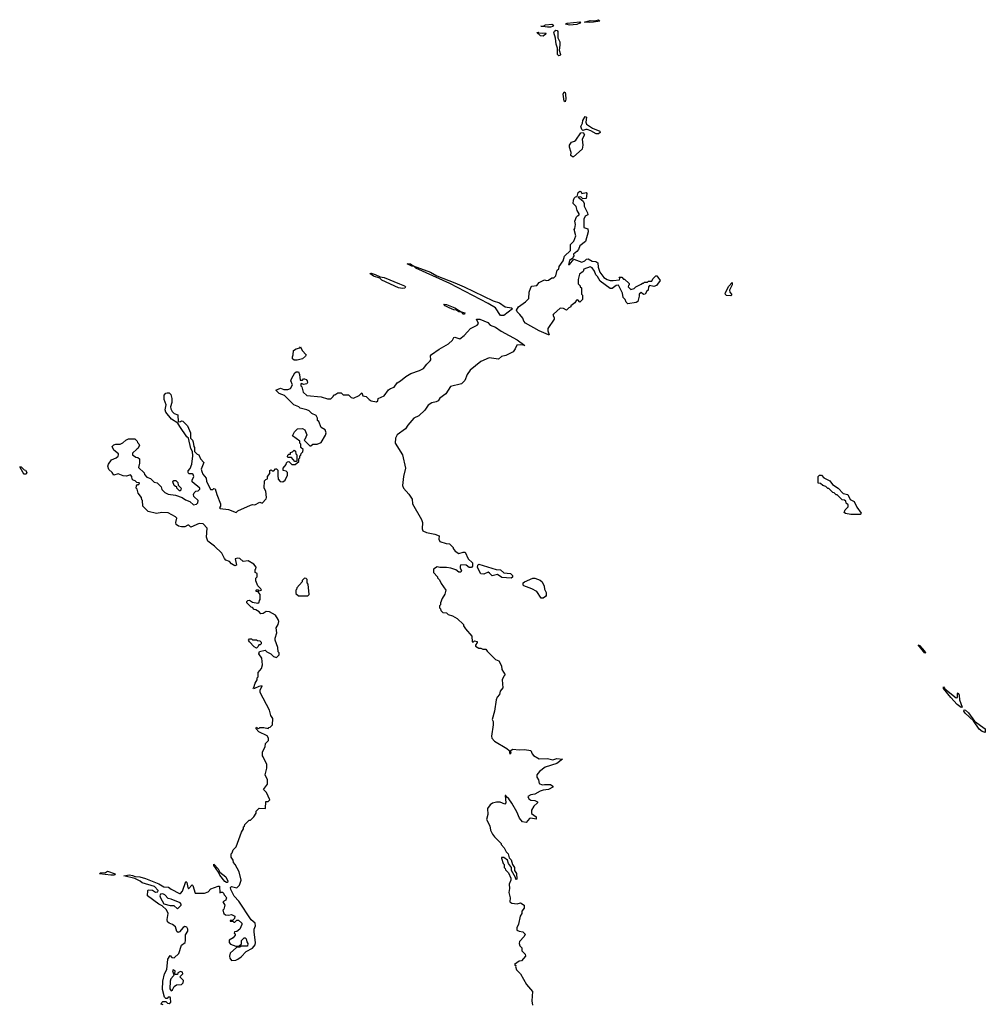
# Model space of a CAD drawing. Extents: x 1980017 to 2252640, y 74400 to 266395.
# Tile 114 of 256: x 2038962 to 2048225, y 223123 to 232569. Entities that reach past the tile are written whole.
import ezdxf

# ---------------------------------------------------------------- set-up
doc = ezdxf.new("R2010")
doc.units = 0

msp = doc.modelspace()

# ---------------------------------------------------------------- linework, layer by layer
at = {"layer": '0CON20XD'}
for points in [[(2044430.5, 232540.5), (2044380, 232545), (2044435, 232559.5), (2044475, 232557.1), (2044515, 232568.6), (2044526.7, 232555), (2044465, 232544.5), (2044430.5, 232540.5)], [(2044055, 232495.6), (2044025, 232495.6), (2043960, 232505), (2043985, 232506.2), (2044005, 232519.5), (2044066.9, 232526.9), (2044083.8, 232515), (2044075, 232504.4), (2044055, 232495.6)], [(2044135, 232222), (2044122.5, 232235), (2044122.5, 232295), (2044108.1, 232335), (2044101.7, 232391.7), (2044085.6, 232445), (2044090.8, 232459.2), (2044105, 232466.5), (2044116.2, 232465), (2044123.1, 232455), (2044124, 232395), (2044142.2, 232355), (2044144.4, 232325), (2044136, 232275), (2044149.2, 232235), (2044145, 232224), (2044135, 232222)], [(2044235, 232516.9), (2044197.5, 232525), (2044215, 232536.4), (2044335, 232548), (2044342.5, 232545), (2044336.7, 232535), (2044305, 232524), (2044235, 232516.9)], [(2043985, 232411.4), (2043956.7, 232415), (2043923, 232447), (2043935, 232450), (2043942.5, 232442.5), (2043978.3, 232438.3), (2044005, 232442.5), (2044008.8, 232435), (2044003.8, 232425), (2043985, 232411.4)], [(2044195, 231780), (2044185, 231787.5), (2044175.9, 231854.1), (2044185, 231877.5), (2044195, 231870), (2044198.9, 231855), (2044200.6, 231805), (2044195, 231780)], [(2044515, 231472.2), (2044493.4, 231473.4), (2044441.7, 231501.7), (2044405, 231513.8), (2044394.1, 231515.9), (2044365, 231506.7), (2044355, 231516.2), (2044345.7, 231545), (2044362, 231575), (2044365, 231602.5), (2044385, 231638.8), (2044400, 231635), (2044393.3, 231585), (2044400, 231565), (2044457.3, 231527.3), (2044527.7, 231497.7), (2044531.4, 231485), (2044515, 231472.2)], [(2044265, 231252.5), (2044247.5, 231265), (2044252.5, 231295), (2044237.5, 231345), (2044237.5, 231365), (2044256, 231394), (2044285, 231401.9), (2044298.2, 231411.8), (2044345, 231483.3), (2044367, 231487), (2044380, 231465), (2044358.3, 231421.7), (2044363.3, 231365), (2044357.5, 231325), (2044275, 231253.3), (2044265, 231252.5)], [(2044035, 229543.8), (2043945, 229582.5), (2043815, 229655.7), (2043798.6, 229675), (2043788.8, 229705), (2043761.2, 229741.2), (2043733.3, 229765), (2043728.3, 229781.7), (2043747, 229813), (2043815, 229862.5), (2043847.5, 229895), (2043850, 229955), (2043865, 230000), (2043875, 230012.5), (2043921.7, 230018.3), (2043945, 230047.5), (2043995, 230072.5), (2044017, 230067), (2044035, 230070), (2044065, 230092.5), (2044085, 230091.9), (2044105, 230110), (2044117.5, 230165), (2044135, 230180), (2044138.3, 230201.7), (2044173.8, 230255), (2044189.2, 230300.8), (2044247.1, 230355), (2044246.8, 230413.2), (2044276.7, 230445), (2044296.2, 230495), (2044280, 230555), (2044287.5, 230565), (2044292.5, 230605), (2044288, 230635), (2044303, 230677), (2044311.7, 230688.3), (2044330, 230695), (2044330, 230705), (2044308.3, 230738.3), (2044300, 230775), (2044270, 230805), (2044273, 230837), (2044280, 230855), (2044295, 230870), (2044308.3, 230871.7), (2044319.3, 230910.7), (2044335, 230922.5), (2044348.3, 230918.3), (2044355, 230902.5), (2044395, 230910), (2044401.7, 230901.7), (2044396.7, 230853.3), (2044365, 230850), (2044345, 230870), (2044320, 230865), (2044368.3, 230828.3), (2044377.5, 230805), (2044378.3, 230778.3), (2044410, 230715), (2044412.5, 230695), (2044387, 230683), (2044373.3, 230655), (2044372.5, 230575), (2044413, 230563), (2044416.4, 230533.6), (2044388.3, 230441.7), (2044335, 230400), (2044322.5, 230365), (2044306.4, 230343.6), (2044275, 230320), (2044278.3, 230301.7), (2044270, 230295), (2044268.3, 230281.7), (2044235, 230260), (2044225, 230220), (2044235, 230221.2), (2044278.3, 230271.7), (2044355, 230241.4), (2044383.8, 230255), (2044398.6, 230271.4), (2044415, 230274.4), (2044453, 230253), (2044487.5, 230247.5), (2044506.7, 230236.7), (2044510, 230195), (2044528, 230145), (2044565, 230096.7), (2044597.5, 230075), (2044625, 230066.2), (2044655, 230066), (2044716, 230074), (2044720, 230085), (2044711.7, 230098.3), (2044737, 230097), (2044755, 230080), (2044765, 230080), (2044808.3, 230038.3), (2044810, 230025), (2044801.7, 230018.3), (2044800, 230005), (2044825, 229980), (2044855, 229990), (2044873, 230007), (2044925, 230030), (2044935, 230040), (2044945, 230040), (2044955, 230050), (2044985, 230050), (2044995, 230060), (2045025, 230060), (2045036.7, 230083.3), (2045065, 230110), (2045075, 230110), (2045085, 230100), (2045104.5, 230065), (2045070.6, 230019.4), (2045045, 230008.6), (2045005, 230020), (2044993, 230007), (2044990, 229975), (2044976.4, 229963.6), (2044962.5, 229935), (2044945, 229933.3), (2044925, 229952.5), (2044903.8, 229936.2), (2044906, 229915), (2044892.5, 229865), (2044875, 229856), (2044795, 229843.3), (2044779.3, 229859.3), (2044770, 229885), (2044752.2, 229902.2), (2044745.9, 229945.9), (2044705, 230023.3), (2044685, 230020), (2044645, 229990), (2044625, 229990), (2044530.5, 230060.5), (2044506, 230105), (2044490, 230120), (2044476.2, 230155), (2044455, 230186.7), (2044435, 230196.7), (2044375, 230176.7), (2044366.4, 230153.6), (2044331.7, 230128.3), (2044320, 230075), (2044320, 230035), (2044340, 230015), (2044340, 230005), (2044350, 229995), (2044350, 229935), (2044360, 229925), (2044360, 229885), (2044335, 229860), (2044315, 229880), (2044301.7, 229878.3), (2044286.4, 229853.6), (2044250, 229825), (2044250, 229815), (2044230, 229805), (2044207.5, 229782.5), (2044179.3, 229799.3), (2044145, 229800), (2044082.5, 229745), (2044077.5, 229735), (2044088.3, 229711.7), (2044087.5, 229695), (2044026.7, 229605), (2044026.7, 229585), (2044040, 229545), (2044035, 229543.8)], [(2043605, 229730), (2043575, 229731.2), (2043525.8, 229805), (2043457.2, 229847.2), (2043086.8, 230036.8), (2042762.5, 230185), (2042742.5, 230202.5), (2042722.5, 230205), (2042680, 230225), (2042710, 230225), (2042736.4, 230206.4), (2042903.3, 230145), (2042962, 230112), (2043135, 230045.5), (2043224.5, 230004.5), (2043505, 229872.2), (2043565, 229850.8), (2043620, 229815), (2043680, 229805), (2043690, 229795), (2043605, 229730)], [(2042635, 229990), (2042595, 229996.7), (2042435, 230071.2), (2042415, 230087.5), (2042355, 230107.5), (2042320, 230135), (2042333.3, 230136.7), (2042372.5, 230125), (2042421.2, 230101.2), (2042456.7, 230095), (2042606.7, 230035), (2042653.3, 230015), (2042663.3, 230005), (2042655, 229993.8), (2042635, 229990)], [(2045785, 229918.8), (2045742.6, 229922.6), (2045731.9, 229931.9), (2045728.5, 229945), (2045765, 230013.3), (2045795, 230046.7), (2045796, 230025), (2045769.4, 229975), (2045773.8, 229953.8), (2045789.2, 229935), (2045791.2, 229925), (2045785, 229918.8)], [(2043225, 229744.4), (2043214, 229745), (2043201.7, 229761.7), (2043175, 229766.2), (2043151.7, 229781.7), (2043126.7, 229785), (2043081.2, 229805), (2043043.8, 229825), (2043031.7, 229838.3), (2043055, 229836.9), (2043135, 229802.9), (2043196, 229766), (2043231.2, 229755), (2043230, 229745), (2043225, 229744.4)], [(2041258.3, 226888.3), (2041228.3, 226908.3), (2041211.7, 226911.7), (2041195, 226930), (2041181.7, 226931.7), (2041140, 226975), (2041141.7, 226988.3), (2041151.7, 226998.3), (2041165, 227000), (2041195, 226980), (2041245, 226970), (2041258.3, 226981.7), (2041261.7, 226998.3), (2041270, 227005), (2041270, 227055), (2041248.3, 227078.3), (2041231.7, 227081.7), (2041230, 227095), (2041235, 227100), (2041248.3, 227098.3), (2041255, 227090), (2041280, 227095), (2041275, 227110), (2041246.4, 227136.4), (2041226.7, 227185), (2041228.3, 227211.7), (2041240, 227225), (2041240, 227255), (2041220, 227265), (2041220, 227295), (2041228.3, 227301.7), (2041230, 227315), (2041206.4, 227346.4), (2041155, 227377.5), (2041105, 227370), (2041075, 227400), (2041055, 227402.5), (2041030, 227395), (2041040, 227335), (2041025, 227330), (2040995, 227347.5), (2040975, 227370), (2040940, 227385), (2040925, 227400), (2040899.3, 227449.3), (2040829.3, 227519.3), (2040767.5, 227565), (2040753.3, 227605), (2040761.7, 227691.7), (2040721.7, 227731.7), (2040683, 227737), (2040605, 227700), (2040585, 227720), (2040575, 227720), (2040545, 227702.5), (2040515, 227702.5), (2040485, 227710), (2040462.5, 227725), (2040460, 227745), (2040470, 227785), (2040455, 227800), (2040385, 227837.5), (2040325, 227842.5), (2040275, 227832.5), (2040195, 227850), (2040141.7, 227901.7), (2040140, 227955), (2040133, 227963), (2040130, 227985), (2040097.5, 228025), (2040090, 228065), (2040080, 228075), (2040081.7, 228098.3), (2040091.7, 228108.3), (2040105, 228110), (2040110, 228125), (2040085, 228130), (2040070, 228145), (2040051.7, 228151.7), (2040041.7, 228161.7), (2040037.5, 228185), (2040025, 228202.5), (2039985, 228190), (2039955, 228193.8), (2039905, 228213.3), (2039865, 228200), (2039847.5, 228225), (2039816.7, 228255), (2039807.5, 228285), (2039812.5, 228305), (2039843.6, 228346.4), (2039886.1, 228363.9), (2039905, 228380), (2039910, 228395), (2039910, 228405), (2039865, 228440), (2039850, 228475), (2039865, 228490), (2039885, 228497.5), (2039925, 228497.5), (2039951.7, 228508.3), (2039980, 228535), (2040005, 228547.5), (2040067, 228547), (2040090, 228525), (2040091.7, 228511.7), (2040105, 228500), (2040110, 228485), (2040096.4, 228453.6), (2040085, 228450), (2040045, 228410), (2040042.5, 228395), (2040075, 228372.5), (2040095, 228370), (2040110, 228355), (2040112.5, 228315), (2040103, 228273), (2040155, 228220), (2040160, 228205), (2040180.7, 228180.7), (2040215, 228167.5), (2040253, 228133), (2040280, 228125), (2040318.3, 228088.3), (2040325, 228060), (2040355, 228032.5), (2040385, 228017.5), (2040455, 228007.5), (2040520, 227985), (2040551.7, 227961.7), (2040595, 227947.5), (2040630, 227915), (2040658.3, 227921.7), (2040670, 227935), (2040672.5, 227955), (2040632.5, 227995), (2040630, 228015), (2040635, 228030), (2040653, 228047), (2040675, 228050), (2040690, 228065), (2040690, 228075), (2040616.7, 228135), (2040615, 228150), (2040631.2, 228185), (2040626.1, 228206.1), (2040615, 228213.3), (2040585, 228212.5), (2040577.5, 228225), (2040578.3, 228241.7), (2040597, 228263), (2040612.5, 228305), (2040622.5, 228385), (2040620, 228425), (2040602.5, 228455), (2040580, 228555), (2040565, 228567.5), (2040496.7, 228665), (2040478.3, 228698.3), (2040417.5, 228735), (2040362.5, 228805), (2040357.5, 228825), (2040367.5, 228875), (2040347.5, 228925), (2040347.5, 228965), (2040363.6, 228986.4), (2040375, 228990), (2040395, 228990), (2040411.7, 228971.7), (2040422.5, 228935), (2040420, 228895), (2040407.5, 228855), (2040412.5, 228835), (2040425, 228810), (2040445, 228790), (2040478.3, 228778.3), (2040481.7, 228711.7), (2040505, 228712.5), (2040515, 228720), (2040527, 228717), (2040571.7, 228671.7), (2040600, 228605), (2040600, 228555), (2040620, 228535), (2040627, 228517), (2040633, 228473), (2040640, 228465), (2040640, 228425), (2040665, 228400), (2040680, 228395), (2040696.7, 228355), (2040729.3, 228319.3), (2040703.6, 228256.4), (2040707.5, 228235), (2040719.3, 228209.3), (2040751.7, 228171.7), (2040753, 228143), (2040790.7, 228060.7), (2040815, 228060), (2040825, 228070), (2040838.3, 228068.3), (2040853, 228013), (2040887.5, 227925), (2040887.5, 227902.5), (2040880, 227885), (2040885, 227880), (2040965, 227870), (2041037.5, 227842.5), (2041053, 227857), (2041175, 227912.5), (2041195, 227917.5), (2041217, 227913), (2041265, 227940), (2041288.3, 227931.7), (2041326.4, 227973.6), (2041330, 227985), (2041322.5, 228045), (2041307.5, 228075), (2041310, 228145), (2041321.7, 228158.3), (2041340, 228165), (2041340, 228185), (2041360, 228215), (2041360, 228245), (2041375, 228250), (2041385, 228240), (2041398.3, 228241.7), (2041415, 228260), (2041425, 228260), (2041438.3, 228248.3), (2041436.7, 228195), (2041442.3, 228162.3), (2041459.5, 228139.5), (2041485, 228133.8), (2041507.3, 228152.7), (2041531.7, 228198.3), (2041530, 228225), (2041518.3, 228238.3), (2041490, 228245), (2041490, 228265), (2041518.3, 228301.7), (2041521.7, 228318.3), (2041531.7, 228328.3), (2041545, 228330), (2041573, 228303), (2041605, 228300), (2041638.3, 228331.7), (2041640, 228355), (2041650, 228365), (2041650, 228385), (2041658.3, 228391.7), (2041661.7, 228408.3), (2041678.3, 228421.7), (2041680, 228445), (2041660, 228465), (2041660, 228495), (2041650, 228505), (2041650, 228525), (2041580, 228575), (2041597.5, 228615), (2041626.4, 228643.6), (2041675, 228646.7), (2041697.5, 228635), (2041717.5, 228585), (2041698.3, 228541.7), (2041690, 228535), (2041745, 228480), (2041755, 228480), (2041773, 228497), (2041815, 228497.5), (2041855, 228513.3), (2041896.1, 228583.9), (2041902.5, 228605), (2041893, 228633), (2041852.5, 228655), (2041830, 228715), (2041820, 228725), (2041820, 228745), (2041805, 228770), (2041765, 228790), (2041740, 228815), (2041717, 228827), (2041653, 228843), (2041640, 228855), (2041590, 228875), (2041503, 228963), (2041451.7, 228981.7), (2041420, 229015), (2041465, 229033.3), (2041495, 229020), (2041535, 229020), (2041558.3, 229031.7), (2041577.5, 229065), (2041562.5, 229105), (2041568.3, 229121.7), (2041600.7, 229179.3), (2041615, 229190), (2041635, 229190), (2041646.4, 229166.4), (2041651.7, 229111.7), (2041675, 229110), (2041685, 229122.5), (2041695, 229122.5), (2041708.3, 229118.3), (2041720, 229105), (2041723, 229087), (2041716.1, 229073.9), (2041685, 229067.5), (2041665, 229080), (2041660, 229075), (2041660, 229055), (2041667, 229047), (2041680, 228995), (2041715, 228962.5), (2041855, 228950), (2041915, 228930), (2041945, 228930), (2041970, 228955), (2041975, 228970), (2041985, 228970), (2042015, 228990), (2042045, 228990), (2042065, 228970), (2042115, 228970), (2042143, 228943), (2042165, 228937.5), (2042217, 228963), (2042245, 228990), (2042255, 228960), (2042285, 228952.5), (2042313.6, 228923.6), (2042335, 228912.5), (2042385, 228902.5), (2042397, 228913), (2042400, 228935), (2042458.8, 228961.2), (2042500.7, 229019.3), (2042518.3, 229031.7), (2042555, 229042.5), (2042582.5, 229085), (2042615, 229103.8), (2042665, 229146), (2042715, 229174), (2042797.3, 229202.7), (2042835, 229223.3), (2042866, 229265), (2042900, 229295), (2042904.3, 229305), (2042901.2, 229345), (2042912.1, 229357.9), (2042985, 229408.8), (2043075, 229458.8), (2043112.5, 229495), (2043125, 229520), (2043135, 229522.5), (2043185, 229507.5), (2043225, 229537.5), (2043256.7, 229575), (2043287.5, 229605), (2043351.7, 229638.3), (2043363.3, 229655), (2043343, 229697), (2043375, 229696), (2043452.4, 229662.4), (2043476.6, 229636.6), (2043525, 229619.5), (2043580.2, 229580.2), (2043735, 229498.1), (2043808.3, 229441.7), (2043765, 229450), (2043730, 229445), (2043715, 229410), (2043695, 229382.5), (2043625, 229346.7), (2043583, 229337), (2043555, 229313.3), (2043465, 229323.8), (2043385, 229288.6), (2043282, 229205), (2043255, 229163.3), (2043232.3, 229107.7), (2043200, 229075), (2043095, 229048.1), (2043049.4, 228980.6), (2042993.3, 228936.7), (2042976.4, 228913.6), (2042958.3, 228901.7), (2042915, 228892.9), (2042880.2, 228869.8), (2042847.3, 228822.7), (2042790.3, 228769.7), (2042744.2, 228745), (2042685, 228680), (2042662, 228645), (2042583.8, 228585), (2042566.2, 228555), (2042564, 228505), (2042632.6, 228392.6), (2042663.9, 228266.1), (2042642.9, 228185), (2042635, 228100), (2042644.2, 228074.2), (2042695, 228017.5), (2042727.7, 227967.7), (2042730, 227925), (2042816.7, 227775), (2042826.7, 227745), (2042822.5, 227685), (2042830, 227665), (2042865, 227647.5), (2042945, 227632.5), (2042987, 227617), (2042982.5, 227585), (2042993.6, 227563.6), (2043053, 227543), (2043085, 227540), (2043120, 227505), (2043120, 227495), (2043140.7, 227470.7), (2043175, 227447.5), (2043215, 227460), (2043235, 227460), (2043265, 227396.7), (2043305, 227357.5), (2043306.7, 227325), (2043295, 227312.5), (2043275, 227312.5), (2043245, 227336.2), (2043195, 227340), (2043187.5, 227325), (2043188.3, 227308.3), (2043200, 227285), (2043195, 227270), (2043175, 227270), (2043145, 227290), (2043097, 227307), (2043055, 227312.5), (2042992.5, 227312.5), (2042965, 227320), (2042931.7, 227298.3), (2042930, 227265), (2042970, 227225), (2042970, 227215), (2042990, 227195), (2043005, 227160), (2043050, 227095), (2043041.7, 227058.3), (2043013, 227017), (2043000, 226975), (2043000, 226955), (2042990, 226945), (2042990, 226925), (2042998.3, 226918.3), (2043001.7, 226901.7), (2043021.7, 226881.7), (2043055, 226880), (2043073, 226863), (2043115, 226850), (2043160, 226825), (2043220, 226765), (2043220, 226755), (2043237.5, 226725), (2043300, 226655), (2043301.7, 226601.7), (2043315, 226600), (2043325, 226610), (2043350, 226605), (2043350, 226595), (2043333, 226567), (2043335, 226560), (2043365, 226540), (2043385, 226540), (2043405, 226530), (2043435, 226530), (2043445, 226510), (2043525, 226430), (2043558.3, 226418.3), (2043585, 226370), (2043587.5, 226335), (2043620, 226285), (2043605, 226270), (2043590, 226235), (2043595, 226160), (2043571.7, 226128.3), (2043563.6, 226096.4), (2043541.7, 226068.3), (2043532.5, 226045), (2043516.4, 225933.6), (2043493.3, 225855), (2043502.5, 225835), (2043503.3, 225805), (2043487.5, 225695), (2043492.5, 225675), (2043515, 225647.5), (2043635, 225577.5)], [(2041625, 229303.3), (2041593.6, 229303.6), (2041577.5, 229315), (2041577.5, 229335), (2041586.7, 229355), (2041587.5, 229395), (2041615, 229412.5), (2041648.3, 229421.7), (2041655, 229430), (2041672.5, 229395), (2041711.2, 229355), (2041705, 229340), (2041675, 229313.8), (2041625, 229303.3)], [(2041615, 228330), (2041601.7, 228331.7), (2041568.3, 228368.3), (2041535, 228370), (2041530, 228375), (2041535, 228390), (2041545, 228400), (2041558.3, 228401.7), (2041560, 228415), (2041578.3, 228421.7), (2041595, 228440), (2041608.3, 228428.3), (2041610, 228405), (2041620, 228395), (2041620, 228335), (2041615, 228330)], [(2039025, 228210), (2039005, 228210), (2038995, 228220), (2038961.7, 228278.3), (2038975, 228280), (2039005, 228250), (2039016.4, 228246.4), (2039030, 228225), (2039025, 228210)], [(2040505, 228050), (2040495, 228050), (2040470, 228075), (2040468.3, 228088.3), (2040455, 228090), (2040445, 228100), (2040430, 228135), (2040441.7, 228148.3), (2040458.3, 228148.3), (2040478.3, 228128.3), (2040481.7, 228101.7), (2040510, 228075), (2040505, 228050)], [(2046935, 227821.2), (2046885, 227832.5), (2046871.7, 227841.7), (2046880, 227865), (2046910, 227895), (2046910, 227915), (2046891.7, 227931.7), (2046888.3, 227948.3), (2046875, 227960), (2046851.7, 227961.7), (2046805, 228010), (2046795, 228010), (2046775, 228030), (2046761.7, 228031.7), (2046738.3, 228058.3), (2046725, 228070), (2046715, 228070), (2046695, 228090), (2046665, 228100), (2046645, 228120), (2046621.7, 228121.7), (2046620, 228185), (2046635, 228200), (2046655, 228197.5), (2046675, 228172.5), (2046732.5, 228145), (2046760, 228110), (2046812.5, 228075), (2046861.7, 228021.7), (2046905, 228012.5), (2046927, 227967), (2046967.5, 227945), (2046991.7, 227891.7), (2047032.5, 227835), (2047025, 227822.5), (2046935, 227821.2)], [(2043675, 227212.5), (2043588.3, 227218.3), (2043545, 227246.7), (2043493, 227233), (2043469.7, 227259.7), (2043455, 227267.5), (2043415, 227250), (2043385, 227253.3), (2043352.7, 227312.7), (2043356.2, 227335), (2043365, 227346.7), (2043533.6, 227293.6), (2043575, 227292.5), (2043605, 227262.5), (2043670, 227255), (2043690, 227235), (2043688.3, 227221.7), (2043675, 227212.5)], [(2041725, 227040), (2041740, 227055), (2041730, 227155), (2041720, 227165), (2041718.3, 227198.3), (2041708.3, 227208.3), (2041695, 227210), (2041671.7, 227188.3), (2041670, 227175), (2041621.7, 227118.3), (2041618.3, 227101.7), (2041610, 227095), (2041610, 227065), (2041635, 227040), (2041725, 227040)], [(2043985, 227020), (2043965, 227020), (2043922.5, 227082.5), (2043875, 227110), (2043797, 227137), (2043790, 227145), (2043790, 227165), (2043805, 227176.7), (2043885, 227210), (2043905, 227210), (2043955, 227192.5), (2043972.5, 227175), (2043992.5, 227135), (2043997.5, 227105), (2044012.5, 227075), (2044012.5, 227045), (2044006.4, 227033.6), (2043985, 227020)], [(2040337.5, 223117.5), (2040320, 223125), (2040325, 223140), (2040335, 223150), (2040365, 223150), (2040380, 223135), (2040395, 223130), (2040410, 223145), (2040408.3, 223181.7), (2040405, 223190), (2040385, 223190), (2040375, 223180), (2040365, 223180), (2040351.7, 223191.7), (2040332, 223265), (2040334.1, 223345.9), (2040350, 223415), (2040371.7, 223458.3), (2040383.3, 223555), (2040405, 223590), (2040421.7, 223571.7), (2040445, 223570), (2040488.3, 223611.7), (2040515, 223690), (2040547.5, 223715), (2040552.5, 223735), (2040550.7, 223789.3), (2040573.9, 223826.1), (2040576.2, 223845), (2040565, 223863.3), (2040545, 223868), (2040530.5, 223859.5), (2040495, 223817.5), (2040483.3, 223813.3), (2040470.7, 223820.7), (2040457.5, 223865), (2040427.7, 223887.7), (2040395, 223900), (2040380, 223915), (2040376.9, 223935), (2040385.7, 223995), (2040368.8, 224028.8), (2040328.3, 224068.3), (2040295, 224084.5), (2040188, 224165), (2040190, 224215), (2040195, 224220), (2040237, 224217), (2040265, 224200), (2040288.3, 224201.7), (2040290, 224215), (2040255, 224253.3), (2040138, 224288), (2040117.5, 224305), (2040065, 224331.2), (2039960, 224355), (2040015.7, 224364.3), (2040045, 224359.4), (2040068, 224348), (2040115, 224347.1), (2040169.7, 224329.7), (2040295, 224278.8), (2040345, 224248.8), (2040388, 224248), (2040415, 224227.5), (2040495, 224187.5), (2040505, 224187.5), (2040525, 224207.5), (2040555, 224300), (2040565, 224290), (2040573.6, 224243.6), (2040581.7, 224231.7), (2040615, 224270), (2040623, 224263), (2040645, 224190), (2040735, 224190), (2040768.3, 224201.7), (2040795, 224230), (2040865, 224257.5), (2040877, 224257), (2040881.7, 224191.7), (2040895, 224200), (2040908.3, 224198.3), (2040918.3, 224188.3), (2040921.7, 224171.7), (2040950, 224145), (2040941.7, 224138.3), (2040938.3, 224121.7), (2040910, 224105), (2040930, 224075), (2040920, 224035), (2040910, 224025), (2040920, 223995), (2040935, 223980), (2040965, 223977.5), (2040995, 223983.8), (2041025, 223967.5), (2041023, 223947), (2041005, 223930), (2040981.7, 223928.3), (2040981.7, 223921.7), (2041005, 223920), (2041015, 223910), (2041025, 223910), (2041045, 223930), (2041061.7, 223931.7), (2041091.7, 223901.7), (2041091.7, 223888.3), (2041072.5, 223845), (2041045, 223820), (2041021.7, 223818.3), (2041020, 223805), (2041028.3, 223798.3), (2041030, 223785), (2041009.3, 223760.7), (2040971.7, 223738.3), (2040972.5, 223715), (2040985, 223700), (2041035, 223680), (2041065, 223680), (2041088.3, 223701.7), (2041090, 223735), (2041115, 223760), (2041125, 223760), (2041135, 223750), (2041141.7, 223721.7), (2041150, 223705), (2041148.3, 223681.7), (2041085, 223680), (2041075, 223670), (2041041.7, 223668.3), (2040980, 223615), (2040973.6, 223583.6), (2040977.5, 223565), (2040993.6, 223543.6), (2041035, 223547.5), (2041055, 223557.5), (2041085, 223577.5), (2041135, 223630), (2041195, 223662.5), (2041220, 223695), (2041222.5, 223715), (2041212.5, 223815), (2041212.5, 223845), (2041223, 223877), (2041220.7, 223900.7), (2041183.6, 223933.6), (2041065, 224111.2), (2041019.7, 224159.7), (2040986, 224225), (2040983.8, 224245), (2040995, 224253.8), (2041045, 224240), (2041070, 224265), (2041087.5, 224315), (2041067.5, 224395), (2041030, 224465), (2041013, 224483), (2041010, 224505), (2040990, 224535), (2040990, 224565), (2041000, 224575), (2041010, 224605), (2041037.5, 224635), (2041090, 224775), (2041110, 224805), (2041110, 224825), (2041118.3, 224831.7), (2041121.7, 224848.3), (2041161.7, 224888.3), (2041175, 224890), (2041208.3, 224921.7), (2041230, 224955), (2041230, 224975), (2041260, 225005), (2041318.3, 225001.7), (2041321.7, 225068.3), (2041345, 225070), (2041360, 225085), (2041330, 225155), (2041300, 225185), (2041319.3, 225210.7), (2041340, 225235), (2041337.5, 225275), (2041317.5, 225325), (2041333, 225387), (2041333, 225423), (2041298.3, 225498.3), (2041290, 225505), (2041290, 225545), (2041317, 225593), (2041320, 225625), (2041347, 225653), (2041350, 225675), (2041335, 225697.5), (2041257, 225737), (2041230, 225765), (2041230, 225775), (2041235, 225780), (2041241.7, 225771.7), (2041255, 225770), (2041265, 225777.5), (2041305, 225777.5), (2041345, 225770), (2041351.7, 225778.3), (2041365, 225780), (2041387, 225803), (2041390, 225865), (2041370, 225895), (2041357.5, 225945), (2041267.5, 226115), (2041267.5, 226135), (2041287.5, 226177.5), (2041255, 226172.5), (2041215, 226152.5), (2041205, 226150), (2041200, 226155), (2041208.3, 226161.7), (2041220, 226205), (2041240, 226235), (2041240, 226255), (2041250, 226265), (2041250, 226305), (2041280, 226345), (2041291.7, 226378.3), (2041283.3, 226445), (2041256, 226485), (2041262, 226508), (2041315, 226520), (2041333, 226503), (2041370, 226485), (2041395, 226460), (2041425, 226450), (2041450, 226475), (2041450, 226495), (2041440, 226505), (2041437, 226547), (2041412.5, 226615), (2041412.5, 226635), (2041427.5, 226685), (2041423.3, 226735), (2041440, 226765), (2041446.7, 226795), (2041442.5, 226815), (2041416.7, 226856.7), (2041357, 226887), (2041325, 226890), (2041297, 226873), (2041275, 226870), (2041258.3, 226888.3)], [(2041235, 226540), (2041212.3, 226552.3), (2041165, 226600), (2041157.5, 226615), (2041165, 226630), (2041185, 226630), (2041195, 226620), (2041235, 226620), (2041241.7, 226611.7), (2041265, 226610), (2041278.3, 226598.3), (2041278.3, 226581.7), (2041268.3, 226571.7), (2041255, 226570), (2041250, 226555), (2041235, 226540)], [(2047645, 226492), (2047580, 226570), (2047596.2, 226565), (2047645, 226510), (2047652.5, 226495), (2047645, 226492)], [(2047995, 225970), (2047955, 225999.2), (2047894.4, 226065), (2047825, 226152.5), (2047822.5, 226167.5), (2047838.3, 226148.3), (2047945, 226063.3), (2047957.5, 226065), (2047957.5, 226102.5), (2047965, 226110), (2047975, 226090), (2047976.9, 226045), (2048002.5, 225975), (2047995, 225970)], [(2048225, 225730), (2048195, 225741.4), (2048165, 225763.1), (2048111.7, 225841.7), (2048031.4, 225915), (2048020, 225935), (2048020.7, 225949.3), (2048035, 225946), (2048065, 225918), (2048120.7, 225840.7), (2048223.3, 225765), (2048225, 225730)], [(2043635, 225577.5), (2043658.3, 225558.3), (2043665, 225522.5), (2043676.7, 225535), (2043670, 225555), (2043688.3, 225571.7), (2043755, 225563.3), (2043805, 225566.7), (2043865, 225557.5), (2043877.5, 225525), (2043890.5, 225510.5), (2043945, 225477.5), (2044025, 225482.5), (2044075, 225466.7), (2044115, 225482), (2044170, 225475), (2044115, 225433.3), (2044001.7, 225398.3), (2043947.5, 225355), (2043922.5, 225325), (2043923, 225303), (2043937.5, 225275), (2043945, 225242.5), (2043975, 225227.5), (2043995, 225232.5), (2044055, 225230), (2044077.5, 225215), (2044077.5, 225205), (2044035, 225182.5), (2043985, 225177.5), (2043955, 225166.7), (2043905, 225137.5), (2043865, 225132.5), (2043837.5, 225115), (2043845, 225092.5), (2043865, 225082.5), (2043905, 225077.5), (2043927.5, 225065), (2043930, 225055), (2043895, 225022.5), (2043872.5, 224985), (2043873, 224953), (2043915, 224920), (2043915, 224900), (2043865, 224910), (2043853.6, 224906.4), (2043821.7, 224868.3), (2043785, 224872.5), (2043755, 224907.5), (2043730.7, 224970.7), (2043683.6, 225053.6), (2043655, 225092.5), (2043627.5, 225117.5), (2043625, 225127.5), (2043620, 225125), (2043626.7, 225055), (2043615, 225042.5), (2043571.7, 225061.7), (2043535, 225062.5), (2043498.3, 225051.7), (2043473.6, 225036.4), (2043448.3, 225001.7), (2043452.5, 224945), (2043440, 224895), (2043472.5, 224835), (2043477.5, 224795), (2043496.4, 224756.4), (2043515, 224730), (2043580, 224665), (2043580, 224655), (2043610, 224625), (2043630, 224585), (2043647, 224567), (2043658.3, 224528.3), (2043675, 224510), (2043690, 224465), (2043707.5, 224435), (2043710, 224405), (2043727, 224377), (2043730, 224325), (2043725, 224320), (2043720, 224325), (2043718.3, 224338.3), (2043680, 224405), (2043680, 224435), (2043650, 224475), (2043640, 224505), (2043605, 224530), (2043585, 224530), (2043582.5, 224525), (2043600, 224475), (2043610, 224465), (2043610, 224435), (2043620, 224425), (2043621.7, 224411.7), (2043650, 224385), (2043671.7, 224331.7), (2043672.5, 224315), (2043657.5, 224275), (2043660, 224235), (2043652.5, 224195), (2043666.7, 224145), (2043662.5, 224105), (2043681.7, 224091.7), (2043733.6, 224086.4), (2043765, 224096.7), (2043800, 224075), (2043800, 224045), (2043780, 224015), (2043780, 223995), (2043763, 223967), (2043747, 223893), (2043730, 223855), (2043730, 223835), (2043753, 223823), (2043787, 223817), (2043810, 223795), (2043802.5, 223775), (2043757.5, 223725), (2043752.5, 223705), (2043760, 223685), (2043780, 223665), (2043780, 223635), (2043810, 223605), (2043812.5, 223585), (2043775, 223540), (2043753, 223537), (2043710, 223505), (2043720, 223495), (2043717.5, 223485), (2043727.5, 223455), (2043766.7, 223415), (2043823.9, 223313.9), (2043880, 223245), (2043873.3, 223155), (2043880, 223115)], [(2040945, 224290), (2040930.5, 224300.5), (2040880.7, 224360.7), (2040869.5, 224389.5), (2040824, 224455), (2040823, 224467), (2040865, 224422.5), (2040881.7, 224391.7), (2040940, 224345), (2040960, 224305), (2040955, 224292.5), (2040945, 224290)], [(2039835, 224361.8), (2039727.5, 224375), (2039737, 224383), (2039785, 224386.7), (2039805, 224400), (2039876.7, 224375), (2039872.5, 224365), (2039865, 224363.3), (2039835, 224361.8)], [(2040475, 224040), (2040510, 224075), (2040510, 224085), (2040501.2, 224095), (2040415, 224132.5), (2040385, 224136.7), (2040355, 224172.5), (2040335, 224182.5), (2040311.7, 224178.3), (2040307.5, 224165), (2040313.3, 224145), (2040345, 224087.5), (2040405, 224071.2), (2040441.7, 224071.7), (2040475, 224040)], [(2040415, 223252.5), (2040427.5, 223262.5), (2040445, 223293.3), (2040465, 223308.8), (2040515, 223314), (2040529.7, 223330.3), (2040532, 223352), (2040497.5, 223385), (2040526.7, 223415), (2040522.5, 223432.5), (2040503.6, 223436.4), (2040480, 223425), (2040475, 223410), (2040455, 223410), (2040450, 223415), (2040452.5, 223445), (2040432.5, 223455), (2040427.5, 223445), (2040440, 223405), (2040437.5, 223395), (2040412, 223368), (2040403.8, 223345), (2040401.5, 223271.5), (2040415, 223252.5)]]:
    msp.add_lwpolyline(points, dxfattribs=at)

doc.saveas('drawing.dxf')
